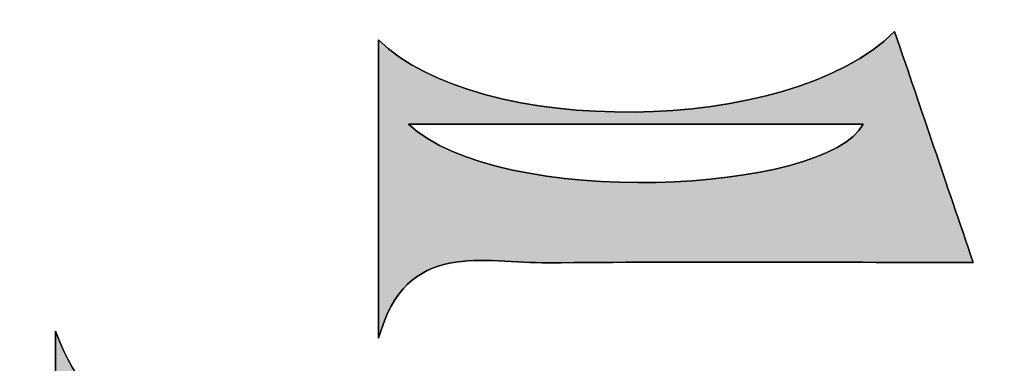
# Model space of a CAD drawing. Extents: x 113 to 1126, y 865 to 1100.
# Tile 13 of 256: x 862.6 to 871.67, y 967.05 to 970.21. Entities that reach past the tile are written whole.
import ezdxf

# ---------------------------------------------------------------- set-up
doc = ezdxf.new("R2010")
doc.units = 0
doc.layers.add('LAYER_1', color=7, linetype='CONTINUOUS')

# ---------------------------------------------------------------- blocks, each defined once
blk = doc.blocks.new('*U9')
at = {"layer": 'LAYER_1', "color": 7, "extrusion": (0, 0, -1)}
for points in [[(-862.9251, 963.8773), (-862.9251, 967.3416), (-863.0794, 964.1977)], [(-863.0794, 964.1977), (-862.9251, 967.3416), (-863.0794, 967.0086)]]:
    blk.add_solid(points, dxfattribs=at)
blk = doc.blocks.new('*U16')
at = {"layer": 'LAYER_1', "color": 7}
for points in [[(870.658, 967.9732), (870.4548, 969.9285), (870.658, 970.0989)], [(870.4548, 967.9731), (870.3672, 969.8749), (870.4548, 969.9285)], [(870.2753, 969.248), (870.2126, 969.7804), (870.2753, 969.8188)], [(870.3672, 969.248), (870.2753, 969.8188), (870.3672, 969.8749)], [(870.1271, 969.248), (869.9369, 969.6546), (870.1271, 969.7414)], [(870.2126, 969.248), (870.1271, 969.7414), (870.2126, 969.7804)], [(869.93, 969.248), (869.691, 969.5707), (869.93, 969.6523)], [(869.9369, 969.248), (869.93, 969.6523), (869.9369, 969.6546)], [(869.6335, 969.248), (869.4174, 969.497), (869.6335, 969.5511)], [(869.691, 969.248), (869.6335, 969.5511), (869.691, 969.5707)], [(869.3082, 969.248), (869.1163, 969.4364), (869.3082, 969.4697)], [(869.4174, 969.248), (869.3082, 969.4697), (869.4174, 969.497)], [(867.2122, 969.248), (867.2122, 969.4443), (867.451, 969.248)], [(867.451, 969.248), (867.2122, 969.4443), (867.451, 969.4086)], [(867.5502, 969.248), (867.5502, 969.3937), (867.7814, 969.248)], [(867.7814, 969.248), (867.5502, 969.3937), (867.7814, 969.3747)], [(867.9003, 969.248), (867.9003, 969.365), (868.1203, 969.248)], [(868.1203, 969.248), (867.9003, 969.365), (868.1203, 969.3608)], [(868.1203, 969.248), (868.1203, 969.3608), (868.2568, 969.248)], [(868.2568, 969.248), (868.1203, 969.3608), (868.2568, 969.3581)], [(868.4606, 969.248), (868.2568, 969.3581), (868.4606, 969.3668)], [(868.6141, 969.248), (868.4606, 969.3668), (868.6141, 969.3733)], [(868.4606, 969.248), (868.4606, 969.3668), (868.6141, 969.248)], [(868.795, 969.248), (868.6141, 969.3733), (868.795, 969.3924)], [(868.6141, 969.248), (868.6141, 969.3733), (868.795, 969.248)], [(868.9665, 969.248), (868.795, 969.3924), (868.9665, 969.4105)], [(868.795, 969.248), (868.795, 969.3924), (868.9665, 969.248)], [(869.1163, 969.248), (868.9665, 969.4105), (869.1163, 969.4364)], [(869.1163, 969.248), (869.1163, 969.4364), (869.3082, 969.248)], [(868.2568, 969.248), (868.2568, 969.3581), (868.4606, 969.248)], [(870.3672, 967.973), (870.2753, 969.1335), (870.3672, 969.248)], [(870.2126, 967.9729), (870.1271, 969.0313), (870.2126, 969.0902)], [(870.2753, 967.9729), (870.2126, 969.0902), (870.2753, 969.1335)], [(870.1271, 967.9728), (869.9369, 968.945), (870.1271, 969.0313)], [(866.7775, 967.9913), (866.7775, 968.9239), (866.8445, 967.9907)], [(869.93, 967.9727), (869.691, 968.866), (869.93, 968.9419)], [(869.9369, 967.9727), (869.93, 968.9419), (869.9369, 968.945)], [(866.8445, 967.9907), (866.8445, 968.8996), (866.8921, 967.9903)], [(866.8921, 967.9903), (866.8921, 968.8873), (867.0076, 967.9894)], [(867.0076, 967.9894), (867.0076, 968.8575), (867.1363, 967.9842)], [(867.1363, 967.9842), (867.1363, 968.8244), (867.2122, 967.9811)], [(869.6335, 967.9724), (869.4174, 968.8044), (869.6335, 968.8531)], [(869.691, 967.9725), (869.6335, 968.8531), (869.691, 968.866)], [(867.2122, 967.9811), (867.2122, 968.8109), (867.451, 967.9714)], [(867.451, 967.9714), (867.451, 968.7686), (867.4673, 967.9707)], [(868.795, 967.9718), (868.6141, 968.7179), (868.795, 968.7262)], [(868.9665, 967.9719), (868.795, 968.7262), (868.9665, 968.7429)], [(869.1163, 967.972), (868.9665, 968.7429), (869.1163, 968.7575)], [(869.3082, 967.9722), (869.1163, 968.7575), (869.3082, 968.7874)], [(869.4174, 967.9723), (869.3082, 968.7874), (869.4174, 968.8044)], [(868.6141, 967.9716), (868.4606, 968.7109), (868.6141, 968.7179)]]:
    blk.add_solid(points, dxfattribs=at)
at = {"layer": 'LAYER_1', "color": 7, "extrusion": (0, 0, -1)}
for points in [[(-870.658, 967.9732), (-870.658, 970.0989), (-871.3814, 967.9738)], [(-865.9037, 967.277), (-865.9037, 970.0235), (-866.0183, 967.5704)], [(-866.0183, 967.5704), (-865.9037, 970.0235), (-866.0183, 969.9285)], [(-866.0183, 967.5704), (-866.0183, 969.9285), (-866.0956, 967.6733)], [(-866.0956, 967.6733), (-866.0183, 969.9285), (-866.0956, 969.8643)], [(-870.4548, 967.9731), (-870.4548, 969.9285), (-870.658, 967.9732)], [(-866.0956, 967.6733), (-866.0956, 969.8643), (-866.17, 967.7723)], [(-866.17, 967.7723), (-866.0956, 969.8643), (-866.17, 969.8204)], [(-866.17, 967.7723), (-866.17, 969.8204), (-866.1783, 967.7781)], [(-866.1783, 967.7781), (-866.17, 969.8204), (-866.1783, 969.8154)], [(-866.1783, 969.248), (-866.1783, 969.8154), (-866.3281, 969.248)], [(-866.3281, 969.248), (-866.1783, 969.8154), (-866.3281, 969.7268)], [(-870.2753, 969.248), (-870.2753, 969.8188), (-870.3672, 969.248)], [(-870.3672, 967.973), (-870.3672, 969.8749), (-870.4548, 967.9731)], [(-866.3281, 969.248), (-866.3281, 969.7268), (-866.3517, 969.248)], [(-866.3517, 969.248), (-866.3281, 969.7268), (-866.3517, 969.7166)], [(-870.1271, 969.248), (-870.1271, 969.7414), (-870.2126, 969.248)], [(-870.2126, 969.248), (-870.2126, 969.7804), (-870.2753, 969.248)], [(-866.3517, 969.248), (-866.3517, 969.7166), (-866.3583, 969.248)], [(-866.3583, 969.248), (-866.3517, 969.7166), (-866.3583, 969.7137)], [(-866.3583, 969.248), (-866.3583, 969.7137), (-866.5565, 969.248)], [(-866.5565, 969.248), (-866.3583, 969.7137), (-866.5565, 969.6278)], [(-869.93, 969.248), (-869.93, 969.6523), (-869.9369, 969.248)], [(-869.9369, 969.248), (-869.9369, 969.6546), (-870.1271, 969.248)], [(-866.5565, 969.248), (-866.5565, 969.6278), (-866.5827, 969.248)], [(-866.5827, 969.248), (-866.5565, 969.6278), (-866.5827, 969.6165)], [(-866.5827, 969.248), (-866.5827, 969.6165), (-866.5955, 969.248)], [(-866.5955, 969.248), (-866.5827, 969.6165), (-866.5955, 969.6109)], [(-866.5955, 969.248), (-866.5955, 969.6109), (-866.7775, 969.248)], [(-866.7775, 969.248), (-866.5955, 969.6109), (-866.7775, 969.5531)], [(-866.7775, 969.248), (-866.7775, 969.5531), (-866.8445, 969.248)], [(-866.8445, 969.248), (-866.7775, 969.5531), (-866.8445, 969.5319)], [(-869.6335, 969.248), (-869.6335, 969.5511), (-869.691, 969.248)], [(-869.691, 969.248), (-869.691, 969.5707), (-869.93, 969.248)], [(-866.8445, 969.248), (-866.8445, 969.5319), (-866.8921, 969.248)], [(-866.8921, 969.248), (-866.8445, 969.5319), (-866.8921, 969.5167)], [(-866.8921, 969.248), (-866.8921, 969.5167), (-867.0076, 969.248)], [(-867.0076, 969.248), (-866.8921, 969.5167), (-867.0076, 969.4906)], [(-867.0076, 969.248), (-867.0076, 969.4906), (-867.1363, 969.248)], [(-867.1363, 969.248), (-867.0076, 969.4906), (-867.1363, 969.4615)], [(-867.1363, 969.248), (-867.1363, 969.4615), (-867.2122, 969.248)], [(-867.2122, 969.248), (-867.1363, 969.4615), (-867.2122, 969.4443)], [(-869.3082, 969.248), (-869.3082, 969.4697), (-869.4174, 969.248)], [(-869.4174, 969.248), (-869.4174, 969.497), (-869.6335, 969.248)], [(-867.451, 969.248), (-867.451, 969.4086), (-867.4673, 969.248)], [(-867.4673, 969.248), (-867.451, 969.4086), (-867.4673, 969.4061)], [(-867.4673, 969.248), (-867.4673, 969.4061), (-867.5502, 969.248)], [(-867.5502, 969.248), (-867.4673, 969.4061), (-867.5502, 969.3937)], [(-867.7814, 969.248), (-867.7814, 969.3747), (-867.9003, 969.248)], [(-867.9003, 969.248), (-867.7814, 969.3747), (-867.9003, 969.365)], [(-868.9665, 969.248), (-868.9665, 969.4105), (-869.1163, 969.248)], [(-866.1783, 967.7781), (-866.1783, 969.248), (-866.3281, 967.8825)], [(-866.3281, 967.8825), (-866.1783, 969.248), (-866.3281, 969.1337)], [(-866.3281, 967.8825), (-866.3281, 969.1337), (-866.3517, 967.8989)], [(-866.3517, 967.8989), (-866.3281, 969.1337), (-866.3517, 969.1158)], [(-866.3517, 967.8989), (-866.3517, 969.1158), (-866.3583, 967.9011)], [(-866.3583, 967.9011), (-866.3517, 969.1158), (-866.3583, 969.1107)], [(-866.3583, 967.9011), (-866.3583, 969.1107), (-866.5565, 967.9665)], [(-866.5565, 967.9665), (-866.3583, 969.1107), (-866.5565, 969.0083)], [(-870.2126, 967.9729), (-870.2126, 969.0902), (-870.2753, 967.9729)], [(-870.2753, 967.9729), (-870.2753, 969.1335), (-870.3672, 967.973)], [(-866.5565, 967.9665), (-866.5565, 969.0083), (-866.5827, 967.9694)], [(-866.5827, 967.9694), (-866.5565, 969.0083), (-866.5827, 968.9948)], [(-870.1271, 967.9728), (-870.1271, 969.0313), (-870.2126, 967.9729)], [(-866.5827, 967.9694), (-866.5827, 968.9948), (-866.5955, 967.9709)], [(-866.5955, 967.9709), (-866.5827, 968.9948), (-866.5955, 968.9902)], [(-866.5955, 967.9709), (-866.5955, 968.9902), (-866.7775, 967.9913)], [(-866.7775, 967.9913), (-866.5955, 968.9902), (-866.7775, 968.9239)], [(-866.8445, 967.9907), (-866.7775, 968.9239), (-866.8445, 968.8996)], [(-869.93, 967.9727), (-869.93, 968.9419), (-869.9369, 967.9727)], [(-869.9369, 967.9727), (-869.9369, 968.945), (-870.1271, 967.9728)], [(-866.8921, 967.9903), (-866.8445, 968.8996), (-866.8921, 968.8873)], [(-867.0076, 967.9894), (-866.8921, 968.8873), (-867.0076, 968.8575)], [(-867.1363, 967.9842), (-867.0076, 968.8575), (-867.1363, 968.8244)], [(-867.2122, 967.9811), (-867.1363, 968.8244), (-867.2122, 968.8109)], [(-869.6335, 967.9724), (-869.6335, 968.8531), (-869.691, 967.9725)], [(-869.691, 967.9725), (-869.691, 968.866), (-869.93, 967.9727)], [(-867.451, 967.9714), (-867.2122, 968.8109), (-867.451, 968.7686)], [(-867.4673, 967.9707), (-867.451, 968.7686), (-867.4673, 968.7667)], [(-867.4673, 967.9707), (-867.4673, 968.7667), (-867.5502, 967.9708)], [(-867.5502, 967.9708), (-867.4673, 968.7667), (-867.5502, 968.7574)], [(-867.5502, 967.9708), (-867.5502, 968.7574), (-867.7814, 967.971)], [(-867.7814, 967.971), (-867.5502, 968.7574), (-867.7814, 968.7315)], [(-867.7814, 967.971), (-867.7814, 968.7315), (-867.9003, 967.9711)], [(-867.9003, 967.9711), (-867.7814, 968.7315), (-867.9003, 968.7248)], [(-868.795, 967.9718), (-868.795, 968.7262), (-868.9665, 967.9719)], [(-868.9665, 967.9719), (-868.9665, 968.7429), (-869.1163, 967.972)], [(-869.1163, 967.972), (-869.1163, 968.7575), (-869.3082, 967.9722)], [(-869.3082, 967.9722), (-869.3082, 968.7874), (-869.4174, 967.9723)], [(-869.4174, 967.9723), (-869.4174, 968.8044), (-869.6335, 967.9724)], [(-867.9003, 967.9711), (-867.9003, 968.7248), (-868.1203, 967.9712)], [(-868.1203, 967.9712), (-867.9003, 968.7248), (-868.1203, 968.7125)], [(-868.1203, 967.9712), (-868.1203, 968.7125), (-868.2568, 967.9713)], [(-868.2568, 967.9713), (-868.1203, 968.7125), (-868.2568, 968.7119)], [(-868.2568, 967.9713), (-868.2568, 968.7119), (-868.4606, 967.9715)], [(-868.4606, 967.9715), (-868.2568, 968.7119), (-868.4606, 968.7109)], [(-868.4606, 967.9715), (-868.4606, 968.7109), (-868.6141, 967.9716)], [(-868.6141, 967.9716), (-868.6141, 968.7179), (-868.795, 967.9718)]]:
    blk.add_solid(points, dxfattribs=at)

msp = doc.modelspace()

# ---------------------------------------------------------------- linework, layer by layer
at = {"layer": 'LAYER_1', "color": 7}
msp.add_open_spline([(722.5127, 865.618), (719.3552, 865.7013), (716.1975, 865.7778), (713.04, 865.8695), (708.5304, 865.9997), (704.0211, 866.143), (699.5118, 866.2767), (696.7495, 866.358), (693.9869, 866.4255), (691.2246, 866.5116), (686.0952, 866.6715), (680.9658, 866.8513), (675.8361, 867.0015), (672.1729, 867.1083), (668.5056, 867.1097), (664.8462, 867.2819), (657.6932, 867.6196), (650.5419, 868.0006), (643.3947, 868.4416), (634.3351, 869.001), (625.2793, 869.626), (616.2232, 870.2447), (605.3097, 870.9909), (594.392, 871.6875), (583.4869, 872.5419), (573.6515, 873.3122), (563.8295, 874.2583), (554.003, 875.1433), (547.1508, 875.7607), (540.2997, 876.3904), (533.4505, 877.0422), (526.9959, 877.6569), (520.5453, 878.3138), (514.0918, 878.9395), (509.265, 879.4076), (504.4264, 879.7697), (499.6112, 880.3333), (492.947, 881.1137), (486.2993, 882.0366), (479.6451, 882.9024), (472.208, 883.8697), (464.7658, 884.7985), (457.3364, 885.8217), (446.5013, 887.3141), (435.668, 888.8238), (424.8487, 890.4251), (416.0339, 891.7294), (407.2396, 893.1722), (398.4384, 894.5674), (388.0232, 896.2183), (377.6259, 897.9884), (367.1931, 899.517), (353.3476, 901.5458), (339.6377, 904.314), (325.884, 906.8434), (314.1279, 909.0052), (302.3435, 911.0481), (290.6586, 913.5499), (274.2317, 917.067), (257.8564, 920.8397), (241.5126, 924.7272), (226.4289, 928.3149), (211.3905, 932.1021), (196.3825, 935.9958), (189.8933, 937.6794), (183.5285, 939.8429), (177.1117, 941.8028), (169.9934, 943.977), (162.8455, 946.0609), (155.7765, 948.3853), (150.3155, 950.1806), (144.9994, 952.4161), (139.5398, 954.2158), (134.3804, 955.9163), (129.7988, 958.5291), (125.4719, 961.7675), (122.5513, 963.953), (120.1603, 966.6457), (117.5706, 969.1517), (117.26, 969.4521), (117.0724, 969.8986), (116.8849, 970.3037), (116.293, 971.5826), (115.6556, 972.8483), (115.1737, 974.1691), (114.7148, 975.4273), (114.4245, 976.7471), (114.0683, 978.0418), (113.8018, 979.0105), (113.5288, 979.9786), (113.2983, 980.9563), (113.1972, 981.3849), (113.1302, 981.841), (113.1585, 982.2775), (113.3805, 985.7181), (113.8812, 989.116), (114.8324, 992.4374), (114.9251, 992.7613), (115.0078, 993.1092), (115.1911, 993.3817), (116.4811, 995.2986), (117.5587, 997.4315), (119.1528, 999.0555), (122.5503, 1002.5161), (126.24, 1005.6787), (130.6241, 1007.907), (132.0309, 1008.6218), (133.4089, 1009.399), (134.7683, 1010.2014), (136.9248, 1011.4737), (139.2949, 1012.2013), (141.6334, 1013.0281), (156.5286, 1018.2929), (171.7769, 1022.4049), (186.9045, 1026.9098), (195.71, 1029.5315), (204.4945, 1032.249), (213.3806, 1034.5696), (228.0552, 1038.4019), (242.7828, 1042.0375), (257.5316, 1045.5753), (264.4905, 1047.2448), (271.5448, 1048.5215), (278.5651, 1049.9302), (290.1745, 1052.2605), (301.7917, 1054.5518), (313.4052, 1056.8628), (322.6952, 1058.7118), (331.9696, 1060.6445), (341.2793, 1062.3894), (347.596, 1063.5735), (353.9619, 1064.4957), (360.3053, 1065.5382), (369.7635, 1067.093), (379.2203, 1068.6564), (388.6791, 1070.206), (397.1919, 1071.6009), (405.7172, 1072.9238), (414.219, 1074.3825), (427.4538, 1076.6535), (440.7996, 1078.0887), (454.106, 1079.8216), (463.2763, 1081.0157), (472.4425, 1082.2401), (481.6199, 1083.3756), (488.8387, 1084.2685), (496.0722, 1085.0402), (503.298, 1085.876), (509.572, 1086.6019), (515.8385, 1087.396), (522.1192, 1088.0564), (526.5479, 1088.5218), (530.9933, 1088.8326), (535.4336, 1089.1792), (543.6412, 1089.8206), (551.8506, 1090.4387), (560.0594, 1091.0643), (568.6053, 1091.7161), (577.152, 1092.3555), (585.6971, 1093.017), (596.659, 1093.8659), (607.6184, 1094.752), (618.5822, 1095.5757), (621.786, 1095.8165), (625.001, 1095.9057), (628.2118, 1096.0549), (635.3652, 1096.387), (642.5186, 1096.7222), (649.6727, 1097.0395), (658.2926, 1097.4219), (666.914, 1097.7709), (675.5336, 1098.1643), (684.0385, 1098.5526), (692.5403, 1099.0139), (701.0466, 1099.3701), (704.4838, 1099.5138), (707.9292, 1099.4617), (711.3705, 1099.5027), (719.6053, 1099.6006), (727.8405, 1099.7274), (736.0757, 1099.7901), (740.4754, 1099.8238), (744.8765, 1099.7887), (749.2759, 1099.7115), (755.0843, 1099.6102), (760.8921, 1099.4473), (766.6991, 1099.2926), (774.1974, 1099.0928), (781.697, 1098.9222), (789.1932, 1098.6511), (796.462, 1098.3883), (803.7277, 1098.0227), (810.9937, 1097.6865), (818.6543, 1097.3316), (826.3196, 1097.044), (833.9725, 1096.561), (838.5834, 1096.2699), (843.1747, 1095.6639), (847.7746, 1095.1964), (854.0013, 1094.5639), (860.2255, 1093.9134), (866.4536, 1093.2967), (876.1071, 1092.3407), (885.7251, 1091.1608), (895.2835, 1089.4593), (905.7749, 1087.5917), (916.3141, 1085.9942), (926.8072, 1084.1362), (931.4667, 1083.3115), (936.0683, 1082.1553), (940.6888, 1081.1173), (949.0497, 1079.2387), (957.4334, 1077.4517), (965.7571, 1075.4181), (982.4069, 1071.3505), (998.9781, 1066.9921), (1015.2655, 1061.6101), (1030.0412, 1056.7284), (1044.8472, 1051.9377), (1059.6345, 1047.0915), (1061.9913, 1046.3187), (1064.376, 1045.5918), (1066.6512, 1044.6189), (1069.4462, 1043.4235), (1072.1716, 1042.0523), (1074.8691, 1040.6454), (1078.1681, 1038.9252), (1081.3955, 1037.0693), (1084.6742, 1035.3092), (1087.524, 1033.78), (1090.1006, 1031.89), (1092.5059, 1029.7327), (1094.9836, 1027.5106), (1097.656, 1025.4935), (1100.0169, 1023.158), (1102.6562, 1020.5477), (1105.0502, 1017.6886), (1107.5321, 1014.9208), (1108.5105, 1013.8291), (1109.5244, 1012.7525), (1110.3667, 1011.5594), (1111.5614, 1009.8669), (1112.5547, 1008.0327), (1113.7356, 1006.3294), (1118.5171, 999.4334), (1121.9835, 991.8345), (1125.6078, 984.3167), (1126.0612, 983.3765), (1126.0846, 982.5807), (1125.5685, 981.6236), (1122.0624, 975.1214), (1118.7365, 968.5181), (1115.0868, 962.0982), (1113.397, 959.1261), (1111.146, 956.4665), (1109.0879, 953.7115), (1103.6491, 946.4309), (1097.2905, 940.1157), (1089.7843, 934.9254), (1085.5527, 931.9991), (1081.2005, 929.3712), (1076.6037, 927.0423), (1069.1709, 923.2765), (1061.3574, 920.5652), (1053.5026, 917.9245), (1041.584, 913.9175), (1029.6867, 909.8389), (1017.7074, 906.02), (1010.083, 903.5895), (1002.3305, 901.5593), (994.6277, 899.3775), (988.5522, 897.657), (982.494, 895.8662), (976.3762, 894.3091), (967.5254, 892.0567), (958.633, 889.9662), (949.7487, 887.8481), (945.0331, 886.7237), (940.3278, 885.5165), (935.5632, 884.6438), (922.3103, 882.2157), (909.0291, 879.9416), (895.7579, 877.6103), (889.1499, 876.4497), (882.5508, 875.2343), (875.9276, 874.1666), (872.5352, 873.6189), (869.1022, 873.3178), (865.6832, 872.945), (858.6759, 872.1816), (851.6676, 871.4257), (844.6561, 870.7022), (839.4406, 870.1648), (834.2213, 869.6577), (828.9992, 869.1823), (823.1597, 868.651), (817.3186, 868.1363), (811.4729, 867.683), (808.2697, 867.4342), (805.0568, 867.3123), (801.8467, 867.1559), (794.8059, 866.812), (787.761, 866.5509), (780.7244, 866.1354), (761.8353, 865.0227), (742.9293, 865.6807), (724.0316, 865.4981), (723.5252, 865.4933), (723.0181, 865.4974), (722.5116, 865.4974), (722.512, 865.5373), (722.5123, 865.5773), (722.5127, 865.618)], degree=3, knots=[0, 0, 0, 0, 1, 1, 1, 2, 2, 2, 3, 3, 3, 4, 4, 4, 5, 5, 5, 6, 6, 6, 7, 7, 7, 8, 8, 8, 9, 9, 9, 10, 10, 10, 11, 11, 11, 12, 12, 12, 13, 13, 13, 14, 14, 14, 15, 15, 15, 16, 16, 16, 17, 17, 17, 18, 18, 18, 19, 19, 19, 20, 20, 20, 21, 21, 21, 22, 22, 22, 23, 23, 23, 24, 24, 24, 25, 25, 25, 26, 26, 26, 27, 27, 27, 28, 28, 28, 29, 29, 29, 30, 30, 30, 31, 31, 31, 32, 32, 32, 33, 33, 33, 34, 34, 34, 35, 35, 35, 36, 36, 36, 37, 37, 37, 38, 38, 38, 39, 39, 39, 40, 40, 40, 41, 41, 41, 42, 42, 42, 43, 43, 43, 44, 44, 44, 45, 45, 45, 46, 46, 46, 47, 47, 47, 48, 48, 48, 49, 49, 49, 50, 50, 50, 51, 51, 51, 52, 52, 52, 53, 53, 53, 54, 54, 54, 55, 55, 55, 56, 56, 56, 57, 57, 57, 58, 58, 58, 59, 59, 59, 60, 60, 60, 61, 61, 61, 62, 62, 62, 63, 63, 63, 64, 64, 64, 65, 65, 65, 66, 66, 66, 67, 67, 67, 68, 68, 68, 69, 69, 69, 70, 70, 70, 71, 71, 71, 72, 72, 72, 73, 73, 73, 74, 74, 74, 75, 75, 75, 76, 76, 76, 77, 77, 77, 78, 78, 78, 79, 79, 79, 80, 80, 80, 81, 81, 81, 82, 82, 82, 83, 83, 83, 84, 84, 84, 85, 85, 85, 86, 86, 86, 87, 87, 87, 88, 88, 88, 89, 89, 89, 90, 90, 90, 91, 91, 91, 92, 92, 92, 93, 93, 93, 94, 94, 94, 95, 95, 95, 96, 96, 96, 97, 97, 97, 98, 98, 98, 99, 99, 99, 100, 100, 100, 101, 101, 101, 102, 102, 102, 103, 103, 103, 104, 104, 104, 104], dxfattribs=at)
at = {"layer": 'LAYER_1'}
for points, knots in [([(870.658, 970.0989), (869.6889, 969.1303), (866.8088, 969.1172), (865.9037, 970.0235), (865.9037, 969.0599), (865.9037, 968.1685), (865.9037, 967.277), (866.1537, 968.1957), (866.8734, 967.9657), (867.4673, 967.9707), (868.7323, 967.9811), (869.9972, 967.9738), (871.3814, 967.9738), (871.1275, 968.7192), (870.9129, 969.3494), (870.658, 970.0989)], [0, 0, 0, 0, 1, 1, 1, 2, 2, 2, 3, 3, 3, 4, 4, 4, 5, 5, 5, 5]), ([(870.658, 970.0989), (870.9129, 969.3494), (871.1275, 968.7192), (871.3814, 967.9738), (869.9972, 967.9738), (868.7323, 967.9811), (867.4673, 967.9707), (866.8734, 967.9657), (866.1537, 968.1957), (865.9037, 967.277), (865.9037, 968.1685), (865.9037, 969.0599), (865.9037, 970.0235), (866.8088, 969.1172), (869.6889, 969.1303), (870.658, 970.0989)], [0, 0, 0, 0, 1, 1, 1, 2, 2, 2, 3, 3, 3, 4, 4, 4, 5, 5, 5, 5]), ([(866.1783, 969.248), (867.0069, 968.4579), (870.0396, 968.606), (870.3672, 969.248), (869.0405, 969.248), (867.6625, 969.248), (866.1783, 969.248)], [0, 0, 0, 0, 1, 1, 1, 2, 2, 2, 2]), ([(866.1783, 969.248), (867.6625, 969.248), (869.0405, 969.248), (870.3672, 969.248), (870.0396, 968.606), (867.0069, 968.4579), (866.1783, 969.248)], [0, 0, 0, 0, 1, 1, 1, 2, 2, 2, 2]), ([(870.7835, 964.8801), (871.379, 965.2009), (871.3508, 966.032), (870.8581, 966.9244), (870.2172, 966.7365), (869.6532, 966.4523), (869.0774, 966.4256), (867.5905, 966.357), (866.0984, 966.418), (864.6091, 966.3951), (863.9507, 966.3849), (863.3044, 966.3248), (862.9251, 967.3416), (862.9251, 966.0521), (862.9251, 965.0655), (862.9251, 963.8773), (863.441, 965.1015), (863.9848, 965.2532), (865.8534, 964.8755), (865.5048, 963.0597), (865.9156, 961.8801), (867.1226, 961.2338), (868.2405, 960.6349), (869.7044, 960.8228), (870.586, 961.6783), (871.4481, 962.5149), (871.5189, 963.4731), (870.7835, 964.8801)], [0, 0, 0, 0, 1, 1, 1, 2, 2, 2, 3, 3, 3, 4, 4, 4, 5, 5, 5, 6, 6, 6, 7, 7, 7, 8, 8, 8, 9, 9, 9, 9]), ([(870.7835, 964.8801), (871.5189, 963.4731), (871.4481, 962.5149), (870.586, 961.6783), (869.7044, 960.8228), (868.2405, 960.6349), (867.1226, 961.2338), (865.9156, 961.8801), (865.5048, 963.0597), (865.8534, 964.8755), (863.9848, 965.2532), (863.441, 965.1015), (862.9251, 963.8773), (862.9251, 965.0655), (862.9251, 966.0521), (862.9251, 967.3416), (863.3044, 966.3248), (863.9507, 966.3849), (864.6091, 966.3951), (866.0984, 966.418), (867.5905, 966.357), (869.0774, 966.4256), (869.6532, 966.4523), (870.2172, 966.7365), (870.8581, 966.9244), (871.3508, 966.032), (871.379, 965.2009), (870.7835, 964.8801)], [0, 0, 0, 0, 1, 1, 1, 2, 2, 2, 3, 3, 3, 4, 4, 4, 5, 5, 5, 6, 6, 6, 7, 7, 7, 8, 8, 8, 9, 9, 9, 9])]:
    msp.add_open_spline(points, degree=3, knots=knots, dxfattribs=at)

# ---------------------------------------------------------------- block references
at = {"layer": 'LAYER_1', "color": 7}
for name in ['*U16', '*U9']:
    msp.add_blockref(name, (0, 0), dxfattribs=at)

doc.saveas('drawing.dxf')
